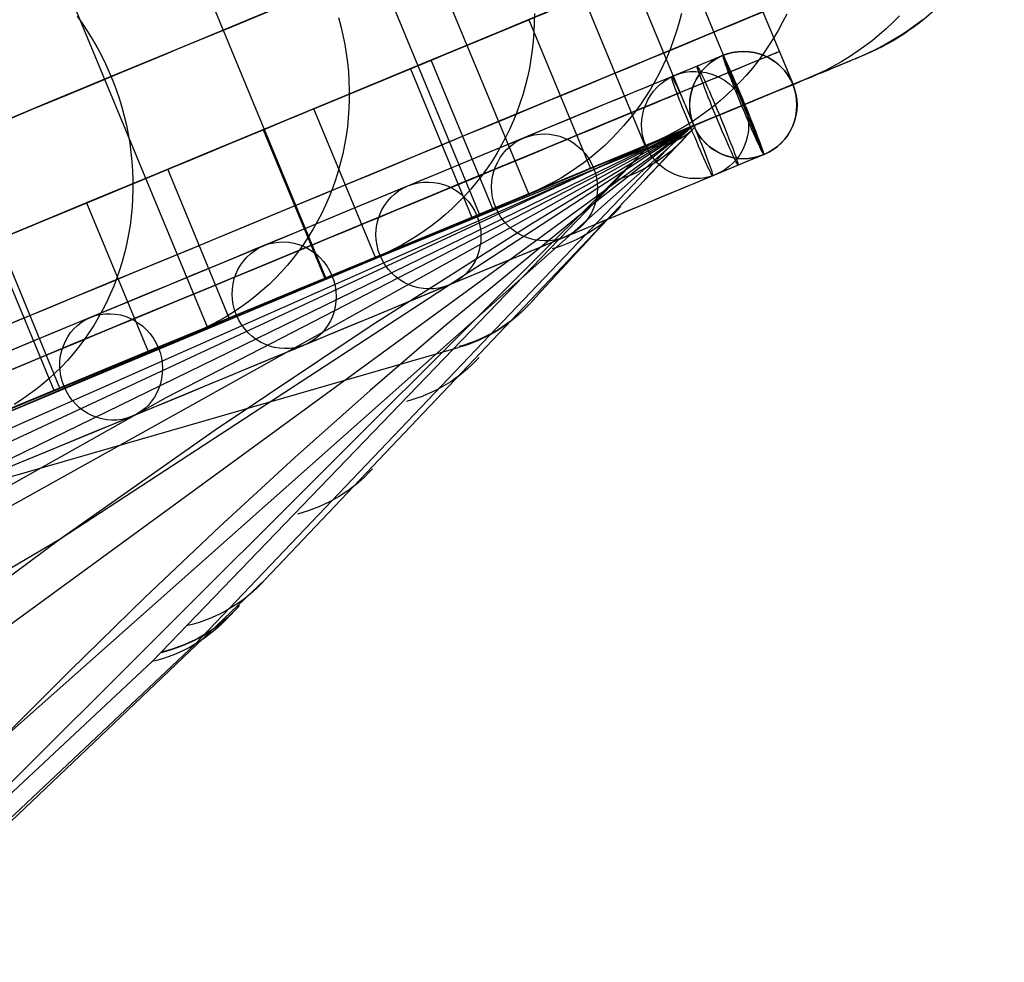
# Model space of a CAD drawing. Extents: x -3378 to 3007, y -425 to 173.
# Tile 220 of 256: x 267 to 322, y -49 to 4. Entities that reach past the tile are written whole.
import ezdxf

# ---------------------------------------------------------------- set-up
doc = ezdxf.new("R2010")
doc.units = 0
doc.layers.add('PREDEFINITO', color=7, linetype='CONTINUOUS')

msp = doc.modelspace()

# ---------------------------------------------------------------- linework, layer by layer
at = {"layer": 'PREDEFINITO'}
for p, q in [((294.981, -5.918, 2115), (283.5, 21.798, 2115)), ((294.981, -5.918, 3029.166), (283.5, 21.798, 3029.166)), ((294.981, -5.918, 2589.999), (283.5, 21.798, 2589.999)), ((294.981, -5.918, 2352.498), (283.5, 21.798, 2352.498)), ((294.981, -5.918, 2827.501), (283.5, 21.798, 2827.501)), ((292.234, -7.056, 2048.958), (280.753, 20.661, 2048.958)), ((283.644, -10.614, 1981.256), (272.163, 17.102, 1981.256)), ((277.014, -13.36, 1947.047), (265.534, 14.356, 1947.047)), ((268.768, -16.776, 1912.758), (257.288, 10.941, 1912.758)), ((306.318, 8.52, 2115), (309.763, 0.205, 2115)), ((306.318, 8.52, 3045.76), (309.763, 0.205, 3045.76)), ((306.318, 8.52, 2295.849), (309.763, 0.205, 2295.849)), ((306.318, 8.52, 2205.424), (309.763, 0.205, 2205.424)), ((306.318, 8.52, 2672.851), (309.763, 0.205, 2672.851)), ((303.57, 7.381, 2048.221), (307.014, -0.934, 2048.221)), ((304.219, -2.092, 2115), (300.775, 6.223, 2115)), ((304.219, -2.092, 3039.58), (300.775, 6.223, 3039.58)), ((304.219, -2.092, 2295.849), (300.775, 6.223, 2295.849)), ((304.219, -2.092, 2205.424), (300.775, 6.223, 2205.424)), ((304.219, -2.092, 2672.851), (300.775, 6.223, 2672.851)), ((301.492, -3.221, 2048.754), (298.048, 5.094, 2048.754)), ((269.73, 4.015, 1831.752), (270.028, 3.595, 1831.707)), ((284.344, 3.955, 1867.288), (284.478, 3.455, 1867.311)), ((295.299, 4.172, 1903.448), (295.295, 3.657, 1903.506)), ((303.517, 4.175, 1939.725), (303.39, 3.678, 1939.797)), ((309.406, 4.14, 1975.806), (309.177, 3.681, 1975.878)), ((315.707, 4.04, 2046.619), (315.344, 3.673, 2046.662)), ((270.028, 3.595, 1831.707), (270.314, 3.165, 1831.667)), ((284.478, 3.455, 1867.311), (284.596, 2.952, 1867.34)), ((289.53, 1.566, 1980.888), (294.984, 3.825, 1979.807)), ((294.984, 3.825, 1979.807), (298.428, -4.49, 1979.807)), ((295.295, 3.657, 1903.506), (295.274, 3.143, 1903.567)), ((303.39, 3.678, 1939.797), (303.246, 3.186, 1939.873)), ((309.177, 3.681, 1975.878), (308.933, 3.23, 1975.952)), ((314.969, 3.319, 2046.705), (314.582, 2.978, 2046.749)), ((315.344, 3.673, 2046.662), (314.969, 3.319, 2046.705)), ((316.608, 3.512, 2115), (316.186, 3.212, 2115)), ((316.608, 3.512, 2589.999), (316.186, 3.212, 2589.999)), ((316.608, 3.512, 2352.498), (316.186, 3.212, 2352.498)), ((317.02, 3.826, 2115), (316.608, 3.512, 2115)), ((317.02, 3.826, 2589.999), (316.608, 3.512, 2589.999)), ((317.02, 3.826, 2352.498), (316.608, 3.512, 2352.498)), ((270.314, 3.165, 1831.667), (270.585, 2.725, 1831.635)), ((284.596, 2.952, 1867.34), (284.696, 2.445, 1867.374)), ((295.274, 3.143, 1903.567), (295.236, 2.631, 1903.634)), ((303.246, 3.186, 1939.873), (303.086, 2.7, 1939.951)), ((308.673, 2.789, 1976.027), (308.399, 2.357, 1976.105)), ((308.933, 3.23, 1975.952), (308.673, 2.789, 1976.027)), ((314.582, 2.978, 2046.749), (314.183, 2.651, 2046.794)), ((315.753, 2.927, 2115), (315.311, 2.658, 2115)), ((315.753, 2.927, 2589.999), (315.311, 2.658, 2589.999)), ((315.753, 2.927, 2352.498), (315.311, 2.658, 2352.498)), ((316.186, 3.212, 2115), (315.753, 2.927, 2115)), ((316.186, 3.212, 2589.999), (315.753, 2.927, 2589.999)), ((316.186, 3.212, 2352.498), (315.753, 2.927, 2352.498)), ((270.585, 2.725, 1831.635), (270.843, 2.277, 1831.608)), ((270.843, 2.277, 1831.608), (271.086, 1.82, 1831.589)), ((284.696, 2.445, 1867.374), (284.78, 1.936, 1867.414)), ((295.236, 2.631, 1903.634), (295.18, 2.121, 1903.704)), ((302.909, 2.221, 1940.033), (302.715, 1.748, 1940.117)), ((303.086, 2.7, 1939.951), (302.909, 2.221, 1940.033)), ((308.399, 2.357, 1976.105), (308.109, 1.935, 1976.184)), ((313.773, 2.338, 2046.839), (313.353, 2.039, 2046.884)), ((314.183, 2.651, 2046.794), (313.773, 2.338, 2046.839)), ((314.86, 2.403, 2115), (314.401, 2.165, 2115)), ((314.86, 2.403, 2589.999), (314.401, 2.165, 2589.999)), ((314.86, 2.403, 2352.498), (314.401, 2.165, 2352.498)), ((315.311, 2.658, 2115), (314.86, 2.403, 2115)), ((315.311, 2.658, 2589.999), (314.86, 2.403, 2589.999)), ((315.311, 2.658, 2352.498), (314.86, 2.403, 2352.498)), ((271.086, 1.82, 1831.589), (271.314, 1.355, 1831.576)), ((284.78, 1.936, 1867.414), (284.848, 1.424, 1867.46)), ((295.18, 2.121, 1903.704), (295.108, 1.614, 1903.779)), ((302.715, 1.748, 1940.117), (302.506, 1.282, 1940.204)), ((305.831, 1.824, 3043.682), (302.973, 0.64, 3043.578)), ((305.831, 1.824, 3043.682), (305.838, 1.826, 2116)), ((308.127, -3.72, 3043.682), (305.831, 1.824, 3043.682)), ((305.831, 1.824, 3043.682), (308.127, -3.72, 3043.682)), ((308.109, 1.935, 1976.184), (307.806, 1.523, 1976.265)), ((308.997, 2.053, 2115), (308.997, 2.053, 2295.849)), ((308.997, 2.053, 2295.849), (308.997, 2.053, 3045.76)), ((313.458, 1.736, 2115), (309.763, 0.205, 2115)), ((313.458, 1.736, 2589.999), (309.763, 0.205, 2589.999)), ((313.458, 1.736, 3049.851), (309.763, 0.205, 3045.76)), ((313.458, 1.736, 2352.498), (309.763, 0.205, 2352.498)), ((312.922, 1.755, 2046.93), (312.482, 1.486, 2046.976)), ((313.353, 2.039, 2046.884), (312.922, 1.755, 2046.93)), ((313.933, 1.942, 2115), (313.458, 1.736, 2115)), ((313.933, 1.942, 2589.999), (313.458, 1.736, 2589.999)), ((313.933, 1.942, 2352.498), (313.458, 1.736, 2352.498)), ((313.458, 1.736, 2115), (313.458, 1.736, 2589.999)), ((313.458, 1.736, 2589.999), (313.458, 1.736, 3049.851)), ((314.401, 2.165, 2115), (313.933, 1.942, 2115)), ((314.401, 2.165, 2589.999), (313.933, 1.942, 2589.999)), ((314.401, 2.165, 2352.498), (313.933, 1.942, 2352.498)), ((271.314, 1.355, 1831.576), (271.528, 0.884, 1831.569)), ((284.848, 1.424, 1867.46), (284.898, 0.911, 1867.51)), ((292.975, -6.749, 1980.888), (289.53, 1.566, 1980.888)), ((295.018, 1.11, 1903.858), (294.911, 0.61, 1903.941)), ((295.108, 1.614, 1903.779), (295.018, 1.11, 1903.858)), ((302.506, 1.282, 1940.204), (302.281, 0.825, 1940.294)), ((307.488, 1.122, 1976.348), (307.157, 0.733, 1976.432)), ((307.806, 1.523, 1976.265), (307.488, 1.122, 1976.348)), ((312.033, 1.232, 2047.022), (311.575, 0.994, 2047.068)), ((312.482, 1.486, 2046.976), (312.033, 1.232, 2047.022)), ((271.528, 0.884, 1831.569), (271.726, 0.405, 1831.569)), ((282.962, -1.155, 1946.607), (288.362, 1.082, 1945.251)), ((284.898, 0.911, 1867.51), (284.931, 0.398, 1867.567)), ((288.362, 1.082, 1945.251), (291.806, -7.233, 1945.251)), ((294.911, 0.61, 1903.941), (294.788, 0.115, 1904.028)), ((302.281, 0.825, 1940.294), (302.04, 0.375, 1940.387)), ((307.157, 0.733, 1976.432), (306.813, 0.356, 1976.518)), ((310.637, 0.567, 2047.161), (306.956, -0.958, 2047.521)), ((311.11, 0.772, 2047.115), (310.637, 0.567, 2047.161)), ((311.575, 0.994, 2047.068), (311.11, 0.772, 2047.115)), ((271.726, 0.405, 1831.569), (271.909, -0.079, 1831.576)), ((284.931, 0.398, 1867.567), (284.947, -0.116, 1867.629)), ((294.788, 0.115, 1904.028), (294.648, -0.375, 1904.118)), ((302.04, 0.375, 1940.387), (301.785, -0.065, 1940.482)), ((309.751, 0.2, 3043.682), (304.208, -2.096, 3043.682)), ((306.813, 0.356, 1976.518), (306.455, -0.008, 1976.605)), ((309.751, 0.2, 3043.682), (309.758, 0.203, 2116)), ((309.763, 0.205, 2115), (309.763, 0.205, 2295.849)), ((309.763, 0.205, 2295.849), (309.763, 0.205, 2589.999)), ((309.763, 0.205, 2589.999), (309.763, 0.205, 3045.76)), ((271.909, -0.079, 1831.576), (272.076, -0.569, 1831.589)), ((284.947, -0.116, 1867.629), (284.946, -0.63, 1867.696)), ((294.648, -0.375, 1904.118), (294.491, -0.86, 1904.213)), ((301.514, -0.495, 1940.579), (301.229, -0.916, 1940.679)), ((301.785, -0.065, 1940.482), (301.514, -0.495, 1940.579)), ((303.453, -0.244, 2115), (303.453, -0.244, 2295.849)), ((303.453, -0.244, 2295.849), (303.453, -0.244, 3039.58)), ((306.086, -0.36, 1976.693), (305.704, -0.699, 1976.782)), ((306.455, -0.008, 1976.605), (306.086, -0.36, 1976.693)), ((272.076, -0.569, 1831.589), (272.227, -1.064, 1831.608)), ((272.227, -1.064, 1831.608), (272.362, -1.563, 1831.635)), ((284.946, -0.63, 1867.696), (284.928, -1.142, 1867.768)), ((294.491, -0.86, 1904.213), (294.318, -1.338, 1904.311)), ((301.229, -0.916, 1940.679), (300.929, -1.326, 1940.78)), ((306.886, -0.987, 3046.68), (304.029, -2.17, 3046.576)), ((307.072, -0.909, 3040.684), (304.215, -2.093, 3040.58)), ((305.311, -1.024, 1976.872), (304.907, -1.335, 1976.963)), ((305.704, -0.699, 1976.782), (305.311, -1.024, 1976.872)), ((306.886, -0.987, 3046.68), (307.072, -0.909, 3040.684)), ((272.362, -1.563, 1831.635), (272.481, -2.066, 1831.667)), ((286.406, -9.47, 1946.607), (282.962, -1.155, 1946.607)), ((284.928, -1.142, 1867.768), (284.893, -1.653, 1867.845)), ((294.318, -1.338, 1904.311), (294.129, -1.809, 1904.413)), ((300.929, -1.326, 1940.78), (300.615, -1.724, 1940.884)), ((304.493, -1.631, 1977.055), (304.068, -1.913, 1977.147)), ((304.907, -1.335, 1976.963), (304.493, -1.631, 1977.055)), ((304.214, -2.091, 2117.486), (123.801, -77.52, 1660.662)), ((304.213, -2.092, 2250.984), (162.391, -64.906, 1880.76)), ((304.213, -2.094, 2384.19), (198.818, -53.456, 2102.221)), ((304.21, -2.096, 2783.923), (233.038, -54.077, 2569.715)), ((304.212, -2.094, 2517.47), (234.856, -40.721, 2324.95)), ((304.199, -2.086, 2917.532), (265.137, -36.753, 2790.731)), ((304.212, -2.097, 2650.763), (268.774, -25.22, 2547.36)), ((272.481, -2.066, 1831.667), (272.583, -2.572, 1831.707)), ((304.213, -2.093, 2288.55), (274.684, -17.308, 2303.628)), ((280.24, -27.472, 2960.161), (304.288, -2.17, 3035.164)), ((280.24, -27.472, 2960.161), (304.288, -2.17, 3035.164)), ((284.841, -2.161, 1867.928), (284.772, -2.667, 1868.015)), ((284.893, -1.653, 1867.845), (284.841, -2.161, 1867.928)), ((294.129, -1.809, 1904.413), (293.924, -2.273, 1904.518)), ((304.219, -2.092, 2115), (294.981, -5.918, 2115)), ((304.219, -2.092, 2589.999), (294.981, -5.918, 2589.999)), ((304.219, -2.092, 3039.58), (294.981, -5.918, 3029.166)), ((304.219, -2.092, 2352.498), (294.981, -5.918, 2352.498)), ((304.212, -2.095, 2526.043), (295.156, -7.582, 2531.319)), ((304.209, -2.094, 2763.6), (298.904, -6.224, 2767.456)), ((300.288, -2.112, 1940.99), (299.948, -2.487, 1941.097)), ((300.615, -1.724, 1940.884), (300.288, -2.112, 1940.99)), ((303.634, -2.179, 1977.241), (303.191, -2.43, 1977.334)), ((304.068, -1.913, 1977.147), (303.634, -2.179, 1977.241)), ((304.094, -2.136, 2102.262), (303.664, -2.314, 2086.298)), ((304.212, -2.095, 2522.924), (304.094, -2.136, 2102.262)), ((304.208, -2.096, 3043.682), (304.215, -2.093, 2116)), ((304.212, -2.096, 2588.072), (304.212, -2.095, 2522.924)), ((304.288, -2.17, 3035.164), (304.212, -2.096, 2588.072)), ((304.219, -2.092, 2295.849), (304.219, -2.092, 2115)), ((304.219, -2.092, 2589.999), (304.219, -2.092, 2295.849)), ((304.219, -2.092, 3039.58), (304.219, -2.092, 2589.999)), ((272.583, -2.572, 1831.707), (272.669, -3.081, 1831.752)), ((274.795, -4.538, 1912.247), (280.129, -2.328, 1910.614)), ((280.129, -2.328, 1910.614), (283.573, -10.643, 1910.614)), ((284.772, -2.667, 1868.015), (284.686, -3.169, 1868.108)), ((293.703, -2.728, 1904.626), (293.467, -3.176, 1904.737)), ((293.924, -2.273, 1904.518), (293.703, -2.728, 1904.626)), ((299.948, -2.487, 1941.097), (299.595, -2.85, 1941.207)), ((302.919, -2.625, 2070.347), (301.859, -3.069, 2054.414)), ((302.739, -2.666, 1977.428), (302.28, -2.885, 1977.522)), ((303.191, -2.43, 1977.334), (302.739, -2.666, 1977.428)), ((303.664, -2.314, 2086.298), (302.919, -2.625, 2070.347)), ((301.689, -3.14, 2052.237), (240.619, -31.579, 2081.806)), ((272.669, -3.081, 1831.752), (272.738, -3.592, 1831.804)), ((276.321, -31.091, 2955.308), (303.115, -2.994, 3037.852)), ((284.686, -3.169, 1868.108), (284.584, -3.668, 1868.205)), ((301.435, -3.245, 2048.06), (292.234, -7.056, 2048.958)), ((293.467, -3.176, 1904.737), (293.216, -3.614, 1904.852)), ((301.813, -3.088, 1977.616), (298.179, -4.593, 1978.344)), ((299.23, -3.2, 1941.317), (298.853, -3.537, 1941.429)), ((299.595, -2.85, 1941.207), (299.23, -3.2, 1941.317)), ((301.859, -3.069, 2054.414), (300.482, -3.643, 2038.509)), ((302.28, -2.885, 1977.522), (301.813, -3.088, 1977.616)), ((301.627, -3.327, 3040.471), (241.451, -63.335, 2859.741)), ((272.738, -3.592, 1831.804), (272.791, -4.103, 1831.862)), ((273.931, -32.059, 2956.41), (301.627, -3.327, 3040.471)), ((280.953, -11.746, 3039.271), (301.627, -3.327, 3040.471)), ((284.584, -3.668, 1868.205), (284.464, -4.161, 1868.306)), ((293.216, -3.614, 1904.852), (292.95, -4.042, 1904.969)), ((298.853, -3.537, 1941.429), (298.465, -3.86, 1941.542)), ((300.482, -3.643, 2038.509), (298.791, -4.346, 2022.641)), ((308.127, -3.72, 3043.682), (305.27, -4.903, 3043.578)), ((308.127, -3.72, 3043.682), (308.134, -3.717, 2116)), ((272.791, -4.103, 1831.862), (272.827, -4.616, 1831.927)), ((284.464, -4.161, 1868.306), (284.329, -4.649, 1868.412)), ((292.95, -4.042, 1904.969), (292.67, -4.461, 1905.089)), ((298.791, -4.346, 2022.641), (296.785, -5.177, 2006.816)), ((298.065, -4.169, 1941.657), (297.655, -4.463, 1941.772)), ((298.465, -3.86, 1941.542), (298.065, -4.169, 1941.657)), ((272.827, -4.616, 1831.927), (272.846, -5.128, 1831.998)), ((278.239, -12.853, 1912.247), (274.795, -4.538, 1912.247)), ((284.329, -4.649, 1868.412), (284.177, -5.132, 1868.523)), ((292.375, -4.869, 1905.211), (292.067, -5.265, 1905.336)), ((292.67, -4.461, 1905.089), (292.375, -4.869, 1905.211)), ((297.235, -4.743, 1941.888), (296.806, -5.008, 1942.005)), ((297.655, -4.463, 1941.772), (297.235, -4.743, 1941.888)), ((272.846, -5.128, 1831.998), (272.848, -5.641, 1832.074)), ((284.177, -5.132, 1868.523), (284.008, -5.608, 1868.638)), ((292.067, -5.265, 1905.336), (291.745, -5.651, 1905.464)), ((296.785, -5.177, 2006.816), (294.442, -6.147, 1990.888)), ((295.92, -5.49, 1942.241), (295.465, -5.708, 1942.359)), ((296.367, -5.257, 1942.123), (295.92, -5.49, 1942.241)), ((296.806, -5.008, 1942.005), (296.367, -5.257, 1942.123)), ((272.848, -5.641, 1832.074), (272.834, -6.152, 1832.157)), ((284.008, -5.608, 1868.638), (283.824, -6.077, 1868.756)), ((291.41, -6.024, 1905.593), (291.062, -6.384, 1905.725)), ((295.003, -5.909, 1942.477), (291.405, -7.399, 1943.391)), ((291.745, -5.651, 1905.464), (291.41, -6.024, 1905.593)), ((294.981, -5.918, 2115), (294.981, -5.918, 2589.999)), ((294.981, -5.918, 2589.999), (294.981, -5.918, 3029.166)), ((295.465, -5.708, 1942.359), (295.003, -5.909, 1942.477)), ((264.997, -8.596, 1877.933), (270.253, -6.419, 1876.024)), ((270.253, -6.419, 1876.024), (273.697, -14.734, 1876.024)), ((272.834, -6.152, 1832.157), (272.803, -6.661, 1832.246)), ((283.624, -6.539, 1868.879), (283.409, -6.992, 1869.006)), ((283.824, -6.077, 1868.756), (283.624, -6.539, 1868.879)), ((298.904, -6.224, 2767.456), (290.349, -13.254, 2773.718)), ((291.062, -6.384, 1905.725), (290.703, -6.732, 1905.858)), ((294.442, -6.147, 1990.888), (291.779, -7.247, 1975.018)), ((272.803, -6.661, 1832.246), (272.755, -7.168, 1832.34)), ((283.409, -6.992, 1869.006), (283.179, -7.437, 1869.136)), ((292.728, -6.851, 1979.436), (283.644, -10.614, 1981.256)), ((290.331, -7.067, 1905.993), (289.948, -7.387, 1906.129)), ((290.703, -6.732, 1905.858), (290.331, -7.067, 1905.993)), ((272.69, -7.672, 1832.44), (272.609, -8.172, 1832.546)), ((272.755, -7.168, 1832.34), (272.69, -7.672, 1832.44)), ((283.179, -7.437, 1869.136), (282.933, -7.873, 1869.27)), ((295.156, -7.582, 2531.319), (286.233, -13.253, 2536.644)), ((291.779, -7.247, 1975.018), (288.802, -8.477, 1959.224)), ((289.554, -7.694, 1906.267), (289.15, -7.986, 1906.406)), ((289.948, -7.387, 1906.129), (289.554, -7.694, 1906.267)), ((272.609, -8.172, 1832.546), (272.511, -8.668, 1832.656)), ((282.933, -7.873, 1869.27), (282.673, -8.299, 1869.407)), ((289.15, -7.986, 1906.406), (288.736, -8.264, 1906.546)), ((268.441, -16.911, 1877.933), (264.997, -8.596, 1877.933)), ((272.511, -8.668, 1832.656), (272.397, -9.16, 1832.773)), ((282.398, -8.715, 1869.547), (282.11, -9.121, 1869.69)), ((282.673, -8.299, 1869.407), (282.398, -8.715, 1869.547)), ((288.802, -8.477, 1959.224), (285.509, -9.838, 1943.503)), ((287.879, -8.773, 1906.828), (287.438, -9.004, 1906.97)), ((288.312, -8.526, 1906.686), (287.879, -8.773, 1906.828)), ((288.736, -8.264, 1906.546), (288.312, -8.526, 1906.686)), ((272.397, -9.16, 1832.773), (272.266, -9.646, 1832.894)), ((282.11, -9.121, 1869.69), (281.807, -9.515, 1869.837)), ((286.989, -9.219, 1907.112), (286.533, -9.417, 1907.255)), ((287.438, -9.004, 1906.97), (286.989, -9.219, 1907.112)), ((272.266, -9.646, 1832.894), (272.119, -10.126, 1833.021)), ((286.008, -9.635, 1944.762), (277.014, -13.36, 1947.047)), ((281.492, -9.898, 1869.985), (281.163, -10.268, 1870.137)), ((281.807, -9.515, 1869.837), (281.492, -9.898, 1869.985)), ((285.509, -9.838, 1943.503), (281.903, -11.328, 1927.861)), ((286.533, -9.417, 1907.255), (282.98, -10.889, 1908.355)), ((272.119, -10.126, 1833.021), (271.957, -10.6, 1833.152)), ((281.163, -10.268, 1870.137), (280.822, -10.626, 1870.29)), ((271.957, -10.6, 1833.152), (271.779, -11.067, 1833.288)), ((280.469, -10.971, 1870.446), (280.104, -11.303, 1870.604)), ((280.822, -10.626, 1870.29), (280.469, -10.971, 1870.446)), ((271.585, -11.526, 1833.428), (271.376, -11.977, 1833.573)), ((271.779, -11.067, 1833.288), (271.585, -11.526, 1833.428)), ((281.903, -11.328, 1927.861), (277.985, -12.948, 1912.309)), ((280.104, -11.303, 1870.604), (279.728, -11.621, 1870.763)), ((258.614, -20.969, 3037.237), (280.953, -11.746, 3039.271)), ((271.376, -11.977, 1833.573), (271.151, -12.419, 1833.722)), ((279.34, -11.925, 1870.924), (278.943, -12.214, 1871.087)), ((279.728, -11.621, 1870.763), (279.34, -11.925, 1870.924)), ((271.151, -12.419, 1833.722), (270.912, -12.852, 1833.875)), ((278.535, -12.489, 1871.251), (278.119, -12.748, 1871.415)), ((278.943, -12.214, 1871.087), (278.535, -12.489, 1871.251)), ((277.65, -13.097, 1910.006), (268.768, -16.776, 1912.758)), ((270.912, -12.852, 1833.875), (270.659, -13.276, 1834.032)), ((277.985, -12.948, 1912.309), (273.758, -14.697, 1896.853)), ((277.693, -12.992, 1871.581), (277.259, -13.22, 1871.747)), ((278.119, -12.748, 1871.415), (277.693, -12.992, 1871.581)), ((270.391, -13.689, 1834.192), (270.11, -14.091, 1834.356)), ((270.659, -13.276, 1834.032), (270.391, -13.689, 1834.192)), ((276.367, -13.628, 1872.079), (272.868, -15.077, 1873.366)), ((276.817, -13.432, 1871.913), (276.367, -13.628, 1872.079)), ((277.259, -13.22, 1871.747), (276.817, -13.432, 1871.913)), ((286.233, -13.253, 2536.644), (277.439, -19.125, 2541.998)), ((290.349, -13.254, 2773.718), (286.117, -16.905, 2776.787)), ((270.11, -14.091, 1834.356), (269.814, -14.483, 1834.524)), ((249.642, -26.452, 3026.041), (291.031, -14.51, 3008.165)), ((269.506, -14.862, 1834.694), (269.185, -15.23, 1834.867)), ((273.758, -14.697, 1896.853), (269.223, -16.575, 1881.496)), ((269.814, -14.483, 1834.524), (269.506, -14.862, 1834.694)), ((269.185, -15.23, 1834.867), (268.851, -15.584, 1835.043)), ((268.506, -15.926, 1835.221), (268.148, -16.255, 1835.401)), ((268.851, -15.584, 1835.043), (268.506, -15.926, 1835.221)), ((268.148, -16.255, 1835.401), (267.78, -16.57, 1835.584)), ((269.223, -16.575, 1881.496), (264.381, -18.581, 1866.248)), ((267.401, -16.87, 1835.768), (267.011, -17.156, 1835.954)), ((267.78, -16.57, 1835.584), (267.401, -16.87, 1835.768)), ((286.117, -16.905, 2776.787), (281.908, -20.655, 2779.788)), ((274.684, -17.308, 2303.628), (254.542, -28.641, 2314.251)), ((267.619, -17.252, 1875.297), (258.872, -20.875, 1878.514)), ((266.612, -17.428, 1836.141), (266.203, -17.684, 1836.33)), ((267.011, -17.156, 1835.954), (266.612, -17.428, 1836.141)), ((277.439, -19.125, 2541.998), (268.774, -25.22, 2547.36)), ((281.908, -20.655, 2779.788), (277.712, -24.51, 2782.703)), ((277.712, -24.51, 2782.703), (273.523, -28.474, 2785.511)), ((268.774, -25.22, 2547.36), (197.034, -67.61, 2346.316)), ((268.774, -25.22, 2547.36), (259.651, -31.997, 2553.076)), ((229.151, -76.053, 2806.482), (280.24, -27.472, 2960.161)), ((229.151, -76.053, 2806.482), (280.24, -27.472, 2960.161)), ((273.523, -28.474, 2785.511), (269.334, -32.553, 2788.194)), ((223.268, -81.055, 2797.257), (276.321, -31.091, 2955.308)), ((220.448, -82.02, 2798.507), (273.931, -32.059, 2956.41)), ((269.334, -32.553, 2788.194), (265.137, -36.753, 2790.731))]:
    msp.add_line(p, q, dxfattribs=at)
at = {"layer": 'PREDEFINITO', "extrusion": (7.25453e-06, 3.00493e-06, -1)}
msp.add_circle((-307.002, -0.939, -3043.68), 3, dxfattribs=at)
at = {"layer": 'PREDEFINITO', "extrusion": (-3.67352e-06, -1.52162e-06, 1)}
msp.add_circle((306.992, -0.943, 2579.84), 3, dxfattribs=at)
at = {"layer": 'PREDEFINITO', "extrusion": (-9.25059e-08, -3.83172e-08, 1)}
msp.add_circle((306.986, -0.945, 2116), 3, dxfattribs=at)
at = {"layer": 'PREDEFINITO', "extrusion": (-0.923359, -0.382468, -0.033558)}
msp.add_circle((118.352, 3032.462, -385.23), 3, dxfattribs=at)
at = {"layer": 'PREDEFINITO', "extrusion": (0.081554, 0.033781, 0.996096)}
msp.add_circle((-118.352, -98.283, 2066.715), 3, dxfattribs=at)
at = {"layer": 'PREDEFINITO', "extrusion": (0.923359, 0.382468, 0.033558)}
for centre in [(-118.352, 3032.462, 383.682), (-118.352, 3032.462, 382.134)]:
    msp.add_circle(centre, 3, dxfattribs=at)
at = {"layer": 'PREDEFINITO', "extrusion": (0.165064, 0.068372, 0.98391)}
msp.add_circle((-118.352, 87.32, 1998.921), 3, dxfattribs=at)
at = {"layer": 'PREDEFINITO', "extrusion": (0.207243, 0.085843, 0.974516)}
msp.add_circle((-118.352, 179.557, 1957.825), 3, dxfattribs=at)
at = {"layer": 'PREDEFINITO', "extrusion": (0.249513, 0.103352, 0.96284)}
msp.add_circle((-118.352, 270.944, 1911.857), 3, dxfattribs=at)
at = {"layer": 'PREDEFINITO', "extrusion": (0.291726, 0.120837, 0.948838)}
msp.add_circle((-118.352, 361.119, 1860.994), 3, dxfattribs=at)
at = {"layer": 'PREDEFINITO', "extrusion": (0.382683, -0.92388, 2.72371e-16)}
msp.add_arc((-464.738, 2115, 92.745), 765.607, 270.328796, 359.999998, dxfattribs=at)
at = {"layer": 'PREDEFINITO', "extrusion": (0.382683, -0.92388, 6.05269e-17)}
msp.add_arc((305.262, 2295, 92.745), 765.607, 90.328797, 179.999997, dxfattribs=at)
at = {"layer": 'PREDEFINITO', "extrusion": (0.382683, -0.92388, 5.10199e-16)}
msp.add_arc((-464.738, 2115, 88.352), 755, 271.138407, 359.999998, dxfattribs=at)
at = {"layer": 'PREDEFINITO', "extrusion": (0.382683, -0.92388, -2.55099e-16)}
msp.add_arc((305.262, 2295, 88.352), 755, 91.138411, 179.999994, dxfattribs=at)
at = {"layer": 'PREDEFINITO', "extrusion": (-0.382683, 0.92388, -3.99267e-16)}
msp.add_arc((464.743, 2116, -85.352), 747.999, 179.999975, 268.076932, dxfattribs=at)
at = {"layer": 'PREDEFINITO', "extrusion": (0.382683, -0.92388, 6.65446e-17)}
msp.add_arc((305.257, 2296, 85.352), 747.999, 91.923078, 180.000014, dxfattribs=at)
at = {"layer": 'PREDEFINITO', "extrusion": (0.382683, -0.92388, -9.4348e-16)}
msp.add_arc((-464.738, 2115, 88.352), 751, 271.449718, 359.999998, dxfattribs=at)
at = {"layer": 'PREDEFINITO', "extrusion": (0.382683, -0.92388, -1.20375e-15)}
msp.add_arc((305.262, 2295, 88.352), 751, 91.449717, 179.999999, dxfattribs=at)
at = {"layer": 'PREDEFINITO', "extrusion": (-0.382683, 0.92388, 1.32028e-16)}
msp.add_arc((464.743, 2116, -88.352), 750.999, 179.999975, 268.076932, dxfattribs=at)
at = {"layer": 'PREDEFINITO', "extrusion": (0.382683, -0.92388, 7.80811e-16)}
msp.add_arc((-464.738, 2115, 90.352), 751, 271.449718, 359.999998, dxfattribs=at)
at = {"layer": 'PREDEFINITO', "extrusion": (0.382683, -0.92388, 6.8321e-16)}
msp.add_arc((305.262, 2295, 90.352), 751, 91.449718, 179.999999, dxfattribs=at)
at = {"layer": 'PREDEFINITO', "extrusion": (0.382683, -0.92388, -8.91189e-16)}
msp.add_arc((305.257, 2296, 88.352), 750.999, 91.923078, 180.000014, dxfattribs=at)
at = {"layer": 'PREDEFINITO', "extrusion": (-0.382683, 0.92388, 0)}
msp.add_arc((464.743, 2116, -88.352), 744.999, 179.999975, 268.076932, dxfattribs=at)
at = {"layer": 'PREDEFINITO', "extrusion": (0.382683, -0.92388, -1.20747e-15)}
msp.add_arc((305.257, 2296, 88.352), 744.999, 91.923078, 180.000014, dxfattribs=at)
at = {"layer": 'PREDEFINITO', "extrusion": (-0.382683, 0.92388, 1.00622e-15)}
msp.add_arc((464.738, 2115, -88.352), 744.999, 180.000002, 268.076906, dxfattribs=at)
at = {"layer": 'PREDEFINITO', "extrusion": (-0.382683, 0.92388, 3.68949e-16)}
msp.add_arc((-305.262, 2295, -88.352), 744.999, 360, 88.076908, dxfattribs=at)
at = {"layer": 'PREDEFINITO', "extrusion": (0.382683, -0.92388, 1.00622e-16)}
msp.add_arc((-464.738, 2115, 90.352), 744.999, 271.923096, 359.999997, dxfattribs=at)
at = {"layer": 'PREDEFINITO', "extrusion": (0.382683, -0.92388, 8.72061e-16)}
msp.add_arc((305.262, 2295, 90.352), 744.999, 91.923094, 180, dxfattribs=at)
at = {"layer": 'PREDEFINITO', "extrusion": (-0.382683, 0.92388, -2.32906e-16)}
msp.add_arc((464.743, 2116, -91.352), 747.999, 179.999975, 268.076932, dxfattribs=at)
at = {"layer": 'PREDEFINITO', "extrusion": (0.382683, -0.92388, 7.3199e-16)}
msp.add_arc((305.257, 2296, 91.352), 747.999, 91.923078, 180.000014, dxfattribs=at)
at = {"layer": 'PREDEFINITO', "extrusion": (0.382683, -0.92388, -1.69562e-15)}
msp.add_arc((-464.738, 2115, 88.352), 735, 272.729396, 0.000003, dxfattribs=at)
at = {"layer": 'PREDEFINITO', "extrusion": (0.382683, -0.92388, -2.11953e-16)}
msp.add_arc((305.262, 2295, 88.352), 735, 92.729402, 179.999996, dxfattribs=at)
at = {"layer": 'PREDEFINITO', "extrusion": (0.382683, -0.92388, -3.55521e-16)}
msp.add_arc((-464.738, 2115, 103.352), 770, 270, 360, dxfattribs=at)
at = {"layer": 'PREDEFINITO', "extrusion": (0.382683, -0.92388, 6.81416e-16)}
msp.add_arc((305.262, 2295, 103.352), 770, 90, 180, dxfattribs=at)
at = {"layer": 'PREDEFINITO', "extrusion": (0.382683, -0.92388, 8.13345e-16)}
msp.add_arc((-464.738, 2115, 97.352), 751, 271.449718, 359.999998, dxfattribs=at)
at = {"layer": 'PREDEFINITO', "extrusion": (0.382683, -0.92388, 1.07362e-15)}
msp.add_arc((305.262, 2295, 97.352), 751, 91.449718, 179.999999, dxfattribs=at)
at = {"layer": 'PREDEFINITO', "extrusion": (0.382683, -0.92388, 5.94568e-16)}
msp.add_arc((-464.738, 2115, 97.352), 748, 271.685444, 359.999998, dxfattribs=at)
at = {"layer": 'PREDEFINITO', "extrusion": (0.382683, -0.92388, 1.12307e-15)}
msp.add_arc((305.262, 2295, 97.352), 748, 91.685443, 179.999999, dxfattribs=at)
at = {"layer": 'PREDEFINITO', "extrusion": (0.382683, -0.92388, 4.0249e-16)}
msp.add_arc((-464.738, 2115, 97.352), 744.999, 271.923096, 359.999997, dxfattribs=at)
at = {"layer": 'PREDEFINITO', "extrusion": (0.382683, -0.92388, 8.04979e-16)}
msp.add_arc((305.262, 2295, 97.352), 744.999, 91.923094, 180, dxfattribs=at)
at = {"layer": 'PREDEFINITO', "extrusion": (-0.147056, -0.964857, 0.217776)}
msp.add_arc((17153.998, -4309.709, 364.41), 17992.674, 159.8255925, 160.5538188, dxfattribs=at)
at = {"layer": 'PREDEFINITO', "extrusion": (0.382683, -0.92388, -6.05269e-17)}
msp.add_arc((-464.738, 2115, 113.958), 765.607, 270.328796, 359.999998, dxfattribs=at)
at = {"layer": 'PREDEFINITO', "extrusion": (0.382683, -0.92388, 1.54344e-15)}
msp.add_arc((305.262, 2295, 113.958), 765.607, 90.328797, 179.999997, dxfattribs=at)
at = {"layer": 'PREDEFINITO', "extrusion": (0.663547, 0.263212, -0.700303)}
msp.add_arc((-87.377, 2381.788, -1927.37), 26.59, 145.9716, 180.366, dxfattribs=at)
at = {"layer": 'PREDEFINITO', "extrusion": (0.382683, -0.92388, -2.14723e-15)}
msp.add_arc((-464.738, 2115, 109.352), 751, 271.449718, 359.999998, dxfattribs=at)
at = {"layer": 'PREDEFINITO', "extrusion": (0.382683, -0.92388, 9.10946e-16)}
msp.add_arc((305.262, 2295, 109.352), 751, 91.449718, 179.999999, dxfattribs=at)
at = {"layer": 'PREDEFINITO', "extrusion": (0.382683, -0.92388, 2.47278e-16)}
msp.add_arc((-464.738, 2115, 103.352), 735, 272.729396, 0.000003, dxfattribs=at)
at = {"layer": 'PREDEFINITO', "extrusion": (0.382683, -0.92388, -2.82604e-16)}
msp.add_arc((305.262, 2295, 103.352), 735, 92.729402, 179.999996, dxfattribs=at)
at = {"layer": 'PREDEFINITO', "extrusion": (0.382683, -0.92388, -4.2941e-16)}
msp.add_arc((-464.738, 2115, 109.352), 748, 271.685444, 359.999998, dxfattribs=at)
at = {"layer": 'PREDEFINITO', "extrusion": (0.382683, -0.92388, 3.96379e-16)}
msp.add_arc((305.262, 2295, 109.352), 748, 91.685443, 179.999999, dxfattribs=at)
at = {"layer": 'PREDEFINITO', "extrusion": (0.382683, -0.92388, 4.69571e-16)}
msp.add_arc((-464.738, 2115, 109.352), 744.999, 271.923096, 359.999997, dxfattribs=at)
at = {"layer": 'PREDEFINITO', "extrusion": (0.382683, -0.92388, -8.3852e-16)}
msp.add_arc((305.262, 2295, 109.352), 744.999, 91.923094, 180, dxfattribs=at)
at = {"layer": 'PREDEFINITO', "extrusion": (0.382683, -0.92388, -1.14795e-15)}
msp.add_arc((-464.738, 2115, 118.352), 755, 271.138407, 359.999998, dxfattribs=at)
at = {"layer": 'PREDEFINITO', "extrusion": (0.382683, -0.92388, -4.46424e-16)}
msp.add_arc((305.262, 2295, 118.352), 755, 91.138411, 179.999994, dxfattribs=at)
at = {"layer": 'PREDEFINITO', "extrusion": (0.382683, -0.92388, -7.48277e-16)}
msp.add_arc((-464.738, 2115, 116.352), 751, 271.449718, 359.999998, dxfattribs=at)
at = {"layer": 'PREDEFINITO', "extrusion": (0.382683, -0.92388, 6.18142e-16)}
msp.add_arc((305.262, 2295, 116.352), 751, 91.449718, 179.999999, dxfattribs=at)
at = {"layer": 'PREDEFINITO', "extrusion": (-0.382683, 0.92388, 9.31624e-16)}
msp.add_arc((464.743, 2116, -115.352), 747.999, 179.999975, 268.076932, dxfattribs=at)
at = {"layer": 'PREDEFINITO', "extrusion": (0.382683, -0.92388, -1.33089e-16)}
msp.add_arc((305.257, 2296, 115.352), 747.999, 91.923078, 180.000014, dxfattribs=at)
at = {"layer": 'PREDEFINITO', "extrusion": (0.382683, -0.92388, 6.50676e-17)}
msp.add_arc((-464.738, 2115, 118.352), 751, 271.449718, 359.999998, dxfattribs=at)
at = {"layer": 'PREDEFINITO', "extrusion": (0.382683, -0.92388, -5.20541e-16)}
msp.add_arc((305.262, 2295, 118.352), 751, 91.449717, 179.999999, dxfattribs=at)
at = {"layer": 'PREDEFINITO', "extrusion": (-0.382683, 0.92388, 2.44252e-15)}
msp.add_arc((464.743, 2116, -118.352), 750.999, 179.999975, 268.076932, dxfattribs=at)
at = {"layer": 'PREDEFINITO', "extrusion": (0.382683, -0.92388, 0)}
msp.add_arc((-464.738, 2115, 116.352), 744.999, 271.923096, 359.999997, dxfattribs=at)
at = {"layer": 'PREDEFINITO', "extrusion": (0.382683, -0.92388, -4.69571e-16)}
msp.add_arc((305.262, 2295, 116.352), 744.999, 91.923094, 180, dxfattribs=at)
at = {"layer": 'PREDEFINITO', "extrusion": (0.382683, -0.92388, -6.93147e-16)}
msp.add_arc((305.257, 2296, 118.352), 750.999, 91.923078, 180.000014, dxfattribs=at)
at = {"layer": 'PREDEFINITO', "extrusion": (-0.382683, 0.92388, 1.37517e-15)}
msp.add_arc((464.743, 2116, -118.352), 744.999, 179.999975, 268.076932, dxfattribs=at)
at = {"layer": 'PREDEFINITO', "extrusion": (0.382683, -0.92388, -8.72061e-16)}
msp.add_arc((305.257, 2296, 118.352), 744.999, 91.923078, 180.000014, dxfattribs=at)
at = {"layer": 'PREDEFINITO', "extrusion": (-0.382683, 0.92388, 6.37275e-16)}
msp.add_arc((464.738, 2115, -118.352), 744.999, 180.000002, 268.076906, dxfattribs=at)
at = {"layer": 'PREDEFINITO', "extrusion": (-0.382683, 0.92388, -8.3852e-16)}
msp.add_arc((-305.262, 2295, -118.352), 744.999, 360, 88.076908, dxfattribs=at)
at = {"layer": 'PREDEFINITO', "extrusion": (0.752723, -0.467973, 0.463044)}
msp.add_arc((36.607, 2272.005, 1619.786), 294.517, 65.48391, 68.27647, dxfattribs=at)
at = {"layer": 'PREDEFINITO', "extrusion": (-0.710889, -0.522746, -0.470504)}
msp.add_arc((166.341, 2564.849, -1643.236), 15.732, 355.0329, 17.1974, dxfattribs=at)
at = {"layer": 'PREDEFINITO', "extrusion": (-0.289727, -0.311886, -0.904867)}
msp.add_arc((214.415, 1106.08, -2831.859), 10, 0.0255, 28.101, dxfattribs=at)
at = {"layer": 'PREDEFINITO', "extrusion": (-0.382683, 0.92388, 1.59707e-15)}
msp.add_arc((464.743, 2116, -121.352), 747.999, 179.999975, 268.076932, dxfattribs=at)
at = {"layer": 'PREDEFINITO', "extrusion": (0.382683, -0.92388, 1.7967e-15)}
msp.add_arc((305.257, 2296, 121.352), 747.999, 91.923078, 180.000014, dxfattribs=at)
at = {"layer": 'PREDEFINITO', "extrusion": (0.382683, -0.92388, -1.41302e-16)}
msp.add_arc((-464.738, 2115, 118.352), 735, 272.729396, 0.000003, dxfattribs=at)
at = {"layer": 'PREDEFINITO', "extrusion": (0.382683, -0.92388, -5.65208e-16)}
msp.add_arc((305.262, 2295, 118.352), 735, 92.729402, 179.999996, dxfattribs=at)
at = {"layer": 'PREDEFINITO', "extrusion": (-0.290371, -0.310887, -0.905005)}
msp.add_arc((213.868, 1104.642, -2820.119), 10, 359.6477, 28.4185, dxfattribs=at)
at = {"layer": 'PREDEFINITO', "extrusion": (0.786241, -0.578272, -0.217776)}
msp.add_arc((17047.025, -4271.191, -191.785), 17992.674, 159.8255925, 160.5538188, dxfattribs=at)
at = {"layer": 'PREDEFINITO', "extrusion": (-0.291528, -0.308985, -0.905284)}
msp.add_arc((212.876, 1101.819, -2803.612), 10, 359.0812, 28.7827, dxfattribs=at)
at = {"layer": 'PREDEFINITO', "extrusion": (-0.291514, -0.309008, -0.905281)}
msp.add_arc((212.888, 1101.854, -2803.789), 10, 359.0875, 28.7793, dxfattribs=at)
at = {"layer": 'PREDEFINITO', "extrusion": (-0.292238, -0.307772, -0.905469)}
msp.add_arc((212.266, 1099.994, -2794.677), 10, 358.766, 28.9463, dxfattribs=at)
at = {"layer": 'PREDEFINITO', "extrusion": (-0.293776, -0.305055, -0.90589)}
msp.add_arc((210.952, 1095.872, -2775.98), 10, 358.1198, 29.2396, dxfattribs=at)
at = {"layer": 'PREDEFINITO', "extrusion": (-0.295376, -0.30213, -0.90635)}
msp.add_arc((209.601, 1091.433, -2757.417), 10, 357.4933, 29.4678, dxfattribs=at)
at = {"layer": 'PREDEFINITO', "extrusion": (-0.295792, -0.301364, -0.90647)}
msp.add_arc((209.256, 1090.276, -2752.895), 10, 357.3393, 29.5115, dxfattribs=at)
at = {"layer": 'PREDEFINITO', "extrusion": (-0.295777, -0.30139, -0.906466)}
msp.add_arc((209.268, 1090.316, -2753.039), 10, 357.3445, 29.5104, dxfattribs=at)
at = {"layer": 'PREDEFINITO', "extrusion": (-0.295922, -0.30112, -0.906508)}
msp.add_arc((209.147, 1089.908, -2751.418), 10, 357.2906, 29.5263, dxfattribs=at)

doc.saveas('drawing.dxf')
